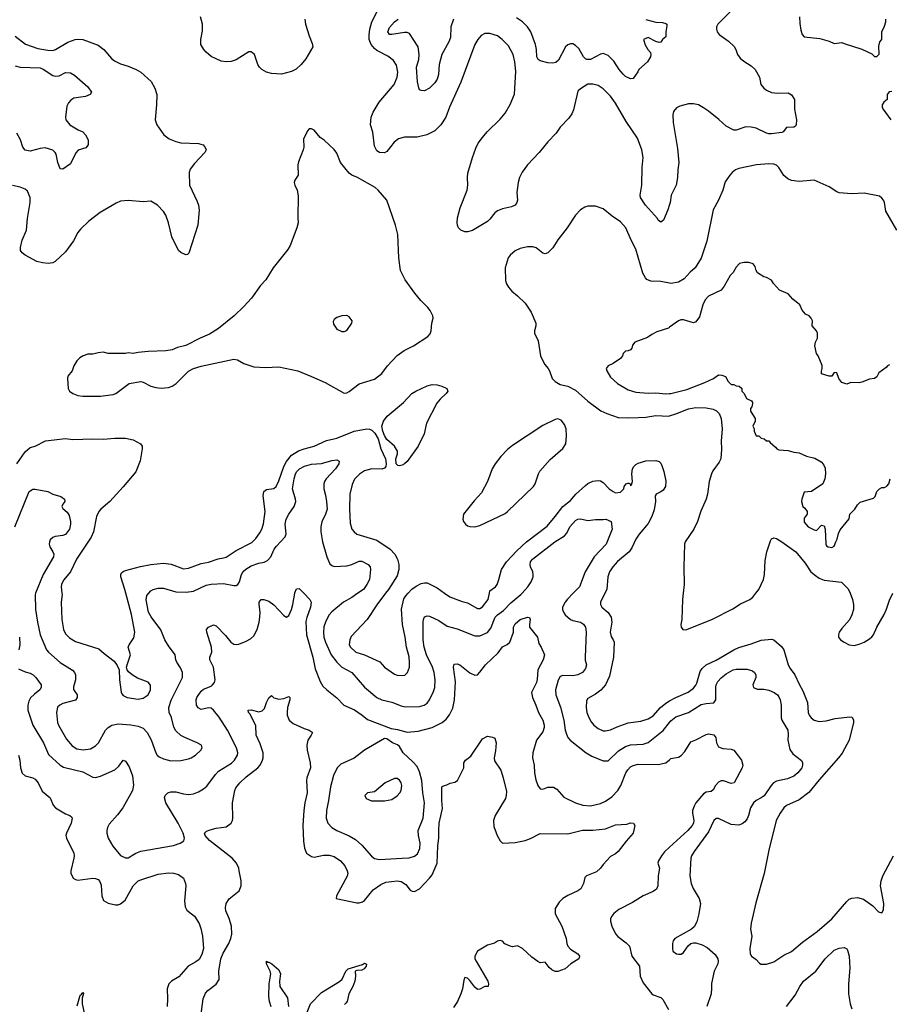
# Model space of a CAD drawing. Header units: inches. Extents: x 1678809 to 1859548, y 384609 to 522868.
# Tile 246 of 256: x 1764827 to 1771749, y 476727 to 484567. Entities that reach past the tile are written whole.
import ezdxf

# ---------------------------------------------------------------- set-up
doc = ezdxf.new("R2010")
doc.units = ezdxf.units.IN
doc.header["$MEASUREMENT"] = 0
for name, color, linetype in [('B7467', 7, 'Continuous'), ('B7468', 7, 'Continuous'), ('B7477', 7, 'Continuous'), ('B7478', 7, 'Continuous')]:
    doc.layers.add(name, color=color, linetype=linetype)

msp = doc.modelspace()

# ---------------------------------------------------------------- linework, layer by layer
at = {"layer": 'B7467', "color": 5}
for points, elevation in [([(1764817.5, 479397.5), (1764870, 479375.2), (1764910, 479364.2), (1764934.9, 479350), (1764954.9, 479330), (1764998, 479270), (1764998.4, 479250), (1764988.2, 479230), (1764943.5, 479196.5), (1764913.8, 479166.2), (1764899.2, 479140.8), (1764890.2, 479110), (1764891.1, 479070), (1764932.2, 478950), (1765016.6, 478810), (1765057.1, 478717.1), (1765150, 478631.4), (1765176.1, 478616.1), (1765330, 478577.7), (1765410, 478535.8), (1765430, 478533.7), (1765470, 478544.6), (1765585.2, 478594.8), (1765616.3, 478623.7), (1765650, 478671), (1765670, 478662), (1765697.5, 478617.5), (1765725.8, 478545.8), (1765731.5, 478471.5), (1765725.3, 478430), (1765647.6, 478290), (1765605.7, 478234.3), (1765538.9, 478161.1), (1765525.4, 478134.6), (1765519.5, 478110), (1765520.3, 478090), (1765532, 478050), (1765566.9, 477986.9), (1765630, 477912.7), (1765670, 477892.2), (1765690, 477893.4), (1765750, 477929.1), (1765790, 477946.4), (1766050, 477992.1), (1766102.7, 478010), (1766132.1, 478027.9), (1766138.9, 478050), (1766128.7, 478090), (1766087.8, 478170), (1765989.8, 478330), (1765979.7, 478370), (1765985.1, 478390), (1766006, 478410), (1766030, 478418.7), (1766070, 478417.4), (1766130, 478401.7), (1766170, 478397.4), (1766210, 478403.1), (1766250, 478417.4), (1766290, 478441.7), (1766316.2, 478463.8), (1766383.9, 478556.1), (1766410, 478584.2), (1766513.7, 478646.3), (1766536.5, 478670), (1766560.3, 478710), (1766563.8, 478730), (1766552.9, 478770), (1766481.7, 478910), (1766413.1, 479013.1), (1766370, 479068), (1766350, 479084), (1766330, 479088.3), (1766270, 479074.7), (1766246.4, 479086.4), (1766234.7, 479110), (1766231.2, 479150), (1766237.4, 479170), (1766270, 479219.3), (1766290, 479236.5), (1766350, 479261.1), (1766361.6, 479270), (1766376.9, 479290), (1766382.2, 479310), (1766369.7, 479410), (1766339.7, 479470), (1766340.5, 479490), (1766356, 479530), (1766354, 479570), (1766315.1, 479690), (1766313.2, 479710), (1766329, 479730), (1766370, 479747.7), (1766390, 479740.7), (1766463.9, 479663.9), (1766507.7, 479610), (1766530, 479593.4), (1766550, 479590.6), (1766570, 479594.9), (1766630, 479617.1), (1766662.8, 479637.2), (1766690, 479662), (1766716.4, 479710), (1766733.3, 479770), (1766739.2, 479810), (1766739.8, 479850), (1766732.8, 479910), (1766733.6, 479930), (1766739.7, 479940.3), (1766750, 479950.4), (1766769.6, 479950.4), (1766810, 479937), (1766850, 479908.5), (1766930, 479821.6), (1766950, 479810.6), (1766970, 479822.8), (1766990, 479870.8), (1767001, 479910), (1767015.7, 480000)], 440), ([(1764953.3, 480000), (1764949.2, 479990), (1764953.4, 479870), (1764968.2, 479770), (1764990.2, 479670), (1765040.3, 479550), (1765056.5, 479530), (1765148.9, 479448.9), (1765247.8, 479387.8), (1765262.8, 479370), (1765271.1, 479350), (1765270.2, 479310), (1765254.4, 479254.4), (1765254.6, 479234.6), (1765284.9, 479190), (1765284.9, 479170), (1765270, 479147.3), (1765170, 479122.6), (1765144.9, 479110), (1765127.9, 479092.1), (1765119.6, 479050), (1765127.6, 478970), (1765134.9, 478950), (1765198.9, 478838.9), (1765245, 478785), (1765281.7, 478761.7), (1765332.1, 478752), (1765390, 478760.7), (1765430, 478784.6), (1765454.2, 478810), (1765510.5, 478909.5), (1765530, 478930.2), (1765560.7, 478950), (1765610, 478959.3), (1765710, 478951.1), (1765770, 478941.2), (1765810, 478924.6), (1765842.3, 478890), (1765872, 478832), (1765910.3, 478730.3), (1765921.6, 478710), (1765936.2, 478696.2), (1765970, 478680.3), (1766030, 478666.3), (1766110, 478668.9), (1766170, 478680.3), (1766191.7, 478688.3), (1766225.1, 478710), (1766267.3, 478750), (1766279.5, 478770), (1766274.5, 478790), (1766239.3, 478810), (1766141.2, 478850), (1766110, 478867.3), (1766070, 478904.5), (1766054, 478934), (1766034.2, 479010), (1766015.8, 479050), (1766013.2, 479090), (1766031.1, 479148.9), (1766122.4, 479330), (1766122.2, 479370), (1766105.8, 479405.8), (1766076.2, 479450), (1766069.4, 479470), (1766065.2, 479510), (1766010, 479582), (1765983.1, 479630), (1765950, 479709.6), (1765873.4, 479813.4), (1765852.5, 479850), (1765833.1, 479946.9), (1765839, 479981), (1765854.3, 480000)], 460), ([(1765163.2, 480000), (1765164.5, 479990), (1765157.7, 479930), (1765161.6, 479790), (1765175.6, 479710), (1765190, 479678), (1765224, 479644), (1765270, 479616.5), (1765457.8, 479557.8), (1765499, 479519), (1765578.3, 479458.3), (1765603.4, 479423.4), (1765618, 479390), (1765622, 479310), (1765633.1, 479213.1), (1765639.6, 479199.6), (1765650, 479186.7), (1765681, 479170), (1765770, 479156.5), (1765810, 479163.6), (1765849.7, 479190), (1765867.8, 479230), (1765868.7, 479268.7), (1765850, 479290.9), (1765764.6, 479324.6), (1765720.9, 479350), (1765693, 479373), (1765680.9, 479390), (1765678, 479410), (1765682, 479430), (1765709.3, 479510), (1765689, 479570), (1765697.2, 479590), (1765735.1, 479644.9), (1765742, 479690), (1765717, 479830), (1765672.3, 480000)], 480), ([(1767088.1, 480000), (1767135.5, 479950), (1767146.4, 479930), (1767142.6, 479890), (1767112.5, 479807.5), (1767105.3, 479774.7), (1767109.5, 479670), (1767160.1, 479490), (1767177.7, 479397.7), (1767218.2, 479298.2), (1767240.4, 479260.4), (1767270.2, 479230.2), (1767350, 479166), (1767406, 479110), (1767490.7, 479070.7), (1767552, 479030), (1767595.1, 478995.1), (1767783.1, 478923.1), (1767835.2, 478915.2), (1767910, 478893.6), (1767998.1, 478901.9), (1768109.8, 478930.2), (1768189.8, 478970.2), (1768222.5, 478997.5), (1768249.1, 479030.9), (1768275.1, 479084.9), (1768288.1, 479150), (1768294.8, 479294.8), (1768278.7, 479410), (1768285.6, 479434.4), (1768310, 479437.6), (1768330, 479428.7), (1768410, 479365.7), (1768450, 479348.7), (1768470, 479350.4), (1768489.8, 479370.2), (1768533.3, 479430), (1768634.2, 479525.8), (1768670, 479572.2), (1768707.5, 479592.5), (1768726.9, 479610), (1768757.4, 479690), (1768757, 479730), (1768770, 479757.1), (1768810, 479791.8), (1768870, 479810.7), (1768886, 479806), (1768890.5, 479790.5), (1768883.8, 479750), (1768886, 479730), (1768948.4, 479650), (1768959.1, 479599.1), (1768978.8, 479570), (1769004, 479510), (1768992.9, 479470), (1768951.8, 479390), (1768946.7, 479313.3), (1768941.1, 479290), (1768900.3, 479210), (1768907.6, 479170), (1768936.1, 479110), (1768956.9, 479050), (1768990, 478988), (1769002, 478950), (1769002, 478930), (1768990, 478895.1), (1768940.5, 478830), (1768911.3, 478730), (1768909.4, 478689.4), (1768922.2, 478630), (1768924, 478570), (1768934.1, 478514.1), (1768950.3, 478470.3), (1768970, 478442), (1768990, 478440.4), (1769030, 478456.5), (1769075.9, 478455.9), (1769101.2, 478441.2), (1769157.3, 478377.3), (1769250, 478330.2), (1769310, 478312.6), (1769370, 478308.4), (1769450, 478325.4), (1769490, 478343.2), (1769540.6, 478379.4), (1769587.6, 478430), (1769611.7, 478470), (1769651.8, 478570), (1769666.8, 478593.2), (1769690, 478616.5), (1769710.7, 478629.3), (1769750, 478639.1), (1769910, 478636), (1769970, 478648.4), (1770000, 478674.3)], 440), ([(1767518.3, 480000), (1767470, 479966.8), (1767404.6, 479930), (1767310, 479852), (1767290.9, 479829.1), (1767262.7, 479777.3), (1767248.7, 479731.3), (1767244.7, 479690), (1767247.7, 479650), (1767260.2, 479610), (1767305.4, 479510), (1767350, 479452.2), (1767390.8, 479410.8), (1767469.3, 479369.3), (1767570, 479251.7), (1767670.2, 479170.2), (1767710, 479151.5), (1767790, 479131.6), (1767863.1, 479103.1), (1767895.3, 479095.3), (1768010, 479097.6), (1768047, 479110), (1768070, 479126), (1768089.8, 479150.2), (1768121.7, 479218.3), (1768130.7, 479250), (1768133.3, 479310), (1768125, 479370), (1768112.8, 479410), (1768065, 479510), (1768046.5, 479570), (1768039.6, 479630), (1768037.8, 479770), (1768039.7, 479790), (1768048.8, 479811.2), (1768070, 479821.3), (1768090, 479818), (1768163.6, 479783.6), (1768230, 479737.3), (1768310, 479716.1), (1768450, 479660.9), (1768490, 479661.5), (1768550, 479687.6), (1768576.9, 479723.1), (1768612.2, 479810), (1768630, 479828.9), (1768677.3, 479862.7), (1768735.4, 479924.6), (1768816.1, 479990), (1768825.2, 480000)], 460), ([(1767739.7, 480000), (1767670, 479907.6), (1767591.8, 479790), (1767465.5, 479654.5), (1767453.4, 479630), (1767450.3, 479590), (1767459.5, 479570), (1767502, 479530), (1767570, 479508.9), (1767693, 479453), (1767730.1, 479410.1), (1767810, 479354.3), (1767830, 479346.5), (1767870, 479344.4), (1767891.3, 479348.7), (1767914, 479370), (1767929.7, 479410), (1767930.8, 479449.2), (1767927.3, 479492.7), (1767906, 479570), (1767895.4, 479650), (1767874.4, 479750), (1767865.8, 479874.2), (1767884.5, 479955.5), (1767900.6, 479979.4), (1767919.8, 480000)], 480), ([(1768209.4, 480000), (1768250, 479970.2), (1768350, 479933.6), (1768390, 479924.2), (1768470, 479879.7), (1768490, 479878.2), (1768510, 479891.1), (1768557, 479950), (1768566.5, 480000)], 480), ([(1769232.7, 480000), (1769186.5, 479953.5), (1769167.8, 479930), (1769147.6, 479890), (1769147.2, 479870), (1769154.9, 479850), (1769169.3, 479829.3), (1769210, 479791.7), (1769230, 479781.8), (1769290, 479770.2), (1769313.8, 479753.8), (1769329.4, 479729.4), (1769337.1, 479690), (1769326.9, 479490), (1769328.2, 479468.2), (1769339.6, 479430), (1769330, 479399.6), (1769307.2, 479370), (1769270.5, 479350), (1769230, 479342.1), (1769150, 479345), (1769130, 479336.4), (1769112.4, 479307.6), (1769092.7, 479230), (1769094.5, 479190), (1769132.7, 479092.7), (1769159.3, 478990), (1769169.2, 478910), (1769178.2, 478878.2), (1769190.2, 478850.2), (1769208.2, 478830), (1769335.8, 478730), (1769382.1, 478702.1), (1769470, 478664.8), (1769510, 478664.3), (1769593.9, 478746.1), (1769650, 478780.6), (1769690, 478793.7), (1769790, 478797.3), (1769830, 478811.8), (1769950, 478906), (1770000, 478970.3)], 460), ([(1769485.6, 480000), (1769448.9, 479930), (1769448.9, 479910), (1769461.7, 479890), (1769510, 479847.2), (1769534, 479810), (1769539.7, 479770), (1769527.1, 479690), (1769535, 479655), (1769551.5, 479630), (1769558, 479610), (1769552.6, 479490), (1769521.2, 479338.8), (1769489.2, 479270.8), (1769452.5, 479227.5), (1769410, 479195.1), (1769350, 479160.7), (1769337.4, 479142.6), (1769335.8, 479090), (1769342.4, 479050), (1769355.8, 479010), (1769375.4, 478975.4), (1769397.4, 478950), (1769430, 478924), (1769470, 478905.2), (1769490, 478904), (1769530, 478913.6), (1769582.8, 478937.2), (1769670, 478966.8), (1769770, 478980.6), (1769830, 478999.8), (1769870, 479024.6), (1769928.7, 479091.3), (1769970, 479125.9), (1770000, 479142.9)], 480), ([(1764823.8, 479650), (1764828.4, 479590), (1764820.2, 479550)], 440), ([(1766267.3, 476630), (1766287.6, 476770), (1766304.9, 476815.1), (1766323.3, 476836.7), (1766391.7, 476888.3), (1766415.5, 476924.5), (1766411.7, 476991.7), (1766428.3, 477090), (1766447, 477133), (1766492.4, 477210), (1766507.2, 477250), (1766514.1, 477285.9), (1766511.8, 477350), (1766494.6, 477410), (1766468.7, 477470), (1766465.6, 477494.4), (1766469.8, 477530), (1766492.7, 477567.3), (1766573.6, 477630), (1766588.4, 477670), (1766589.8, 477710), (1766574.9, 477790), (1766570, 477811.8), (1766551.9, 477851.9), (1766517.2, 477890), (1766336.8, 478030), (1766302.2, 478070), (1766298.7, 478090), (1766313.7, 478106.3), (1766343.5, 478116.5), (1766390, 478128.9), (1766470, 478139.5), (1766511.1, 478168.9), (1766520.7, 478190), (1766522.9, 478210), (1766520.5, 478330), (1766539.2, 478430), (1766547.4, 478450), (1766578.7, 478490), (1766630, 478538), (1766721.7, 478610), (1766739.7, 478630), (1766758.9, 478670), (1766764, 478690), (1766763.9, 478730), (1766741.1, 478801.1), (1766709.6, 478870), (1766705.8, 478945.8), (1766658.5, 479038.5), (1766648, 479050), (1766646, 479070), (1766669.6, 479070.4), (1766730, 479054.7), (1766757.3, 479062.7), (1766776.5, 479083.5), (1766791.3, 479130), (1766810, 479166.8), (1766830, 479186), (1766850, 479166.8), (1766890, 479156.4), (1766930, 479161.3), (1766970, 479177.3), (1766977.3, 479170), (1766976.4, 479150), (1766959.1, 479090), (1766954.7, 479050), (1766954.9, 479030), (1766971.5, 478990), (1767003.1, 478963.1), (1767090, 478922.7), (1767131.3, 478910), (1767154.2, 478894.2), (1767156.3, 478890), (1767147.7, 478870), (1767120.4, 478830), (1767113.4, 478790), (1767115.3, 478750), (1767139.3, 478650), (1767142, 478610), (1767113.2, 478530), (1767110.2, 478510), (1767115.5, 478410), (1767095.4, 478330), (1767087.5, 478270), (1767081.2, 478150), (1767086.2, 478026.2), (1767092.9, 477970), (1767110.4, 477930), (1767150, 477903.1), (1767170, 477898), (1767245.3, 477914.7), (1767290, 477913.4), (1767330, 477903.1), (1767381.3, 477870), (1767414.6, 477830), (1767434, 477790), (1767438.4, 477770), (1767433.6, 477746.4), (1767348, 477590), (1767346.8, 477570), (1767510, 477533.7), (1767530, 477533.7), (1767556.3, 477543.7), (1767570, 477553.7), (1767641.5, 477638.5), (1767700, 477680), (1767741.2, 477698.8), (1767830, 477710.9), (1767864.1, 477704.1), (1767899.8, 477679.8), (1767935.4, 477635.4), (1767950, 477626.7), (1767970, 477625.7), (1768010, 477646.5), (1768090, 477730.2), (1768110, 477758.9), (1768148.5, 477850), (1768154.1, 477990), (1768163.4, 478050), (1768161.8, 478110), (1768166.5, 478170), (1768192.8, 478287.2), (1768186.3, 478350), (1768186.6, 478453.4), (1768190, 478461), (1768208, 478470), (1768226.6, 478473.4), (1768252.3, 478487.7), (1768290, 478494.8), (1768311.8, 478508.2), (1768360.9, 478610), (1768362.7, 478650), (1768376, 478670), (1768417.7, 478702.3), (1768510, 478842), (1768550, 478860.7), (1768590, 478854.8), (1768610, 478844.7), (1768620.5, 478810), (1768614.9, 478745.1), (1768604.6, 478690), (1768605.7, 478665.7), (1768655.8, 478590), (1768676.4, 478530), (1768701.2, 478421.2), (1768700.2, 478390), (1768694, 478366), (1768611.6, 478230), (1768598.3, 478190), (1768601.5, 478141.5), (1768627, 478070), (1768650, 478027.3), (1768670, 478010.5), (1768770, 478016.1), (1768849.2, 478030), (1768892.9, 478047.1), (1768970, 478088), (1769190, 478085.5), (1769307.2, 478112.8), (1769390, 478112.2), (1769490, 478123.1), (1769570, 478154.9), (1769658.6, 478161.4), (1769690, 478170.8), (1769712, 478170), (1769722, 478150), (1769710.5, 478090.5), (1769653.9, 478026.1), (1769590, 477942.9), (1769570, 477925.1), (1769530, 477902.7), (1769470, 477839), (1769450.8, 477810), (1769417.4, 477782.6), (1769338.8, 477750), (1769324.4, 477735.6), (1769314.9, 477690), (1769292.5, 477647.5), (1769270.6, 477630), (1769190, 477594.3), (1769151.2, 477568.8), (1769120, 477540), (1769089.2, 477490.8), (1769087.9, 477447.9), (1769143.1, 477350), (1769177.6, 477250), (1769183.1, 477210), (1769190.4, 477190), (1769210, 477166.7), (1769270.4, 477130), (1769282.4, 477110), (1769277.6, 477090), (1769213.4, 477050), (1769167.7, 477010), (1769110, 476986.9), (1769090, 476988), (1769062, 477002), (1769040.4, 477020.4), (1769010, 477061.2), (1768970, 477058.4), (1768950, 477067.6), (1768902.6, 477102.6), (1768830, 477171.8), (1768790, 477193.2), (1768750, 477184), (1768731.1, 477188.9), (1768689.6, 477209.6), (1768670, 477229), (1768650, 477234.5), (1768630, 477229.3), (1768606.2, 477213.8), (1768550, 477198.5), (1768470, 477149.8), (1768449.1, 477110), (1768450.8, 477090), (1768459.2, 477070), (1768553.8, 476910), (1768559.5, 476890), (1768554.8, 476870), (1768530, 476869.6), (1768490, 476847), (1768470, 476845.6), (1768450, 476862.9), (1768410, 476915.6), (1768390, 476934), (1768370, 476941.2), (1768360.9, 476919.1), (1768351.2, 476850), (1768338.8, 476810), (1768311.1, 476750), (1768279.7, 476700.3)], 420), ([(1764816.5, 478710), (1764829, 478670), (1764833.6, 478610), (1764846.5, 478566.5), (1764870, 478545.3), (1764930, 478530.3), (1764950, 478519.5), (1764973.1, 478490), (1765005.1, 478425.1), (1765068, 478370), (1765093.6, 478313.6), (1765111.2, 478291.2), (1765190, 478243.1), (1765226.8, 478230), (1765238.7, 478218.7), (1765243, 478210), (1765236.5, 478170), (1765198.7, 478090), (1765194.4, 478070), (1765198.7, 478050), (1765258, 477930), (1765261.3, 477910), (1765258.5, 477890), (1765234.3, 477790), (1765234.6, 477770), (1765253.4, 477730), (1765270, 477719.5), (1765290, 477716.5), (1765410, 477730.3), (1765430, 477728.7), (1765450, 477720.4), (1765463.4, 477703.4), (1765474.8, 477674.8), (1765480.8, 477590), (1765493.5, 477553.5), (1765530, 477531.5), (1765590, 477518.5), (1765610, 477519), (1765630, 477526.3), (1765665.2, 477554.8), (1765729.9, 477670.1), (1765769.7, 477710), (1765790, 477719.1), (1765930, 477764.2), (1766010, 477773.6), (1766050, 477771.4), (1766090, 477760.3), (1766130.2, 477730.2), (1766147.2, 477690), (1766148.9, 477670), (1766139.6, 477550), (1766143.1, 477503.1), (1766157.7, 477477.7), (1766217, 477430), (1766255.3, 477370), (1766269.1, 477330), (1766280.7, 477270), (1766289.2, 477170), (1766277.4, 477122.6), (1766255.4, 477084.6), (1766230, 477064.2), (1766168.6, 477031.4), (1766094.2, 476945.8), (1766036.3, 476910), (1766014.9, 476890), (1765999.5, 476850), (1766002.8, 476770), (1765999.3, 476710)], 420), ([(1770000, 477977.1), (1769959.8, 477940.2), (1769934.5, 477910), (1769911.6, 477870), (1769907.2, 477850), (1769920.3, 477810), (1769907.8, 477750), (1769905.3, 477670), (1769895.1, 477644.9), (1769870, 477625.1), (1769790, 477589.7), (1769703.4, 477536.6), (1769597, 477483), (1769556.4, 477450), (1769539.3, 477430), (1769530.4, 477410), (1769530.4, 477389.6), (1769539.5, 477350), (1769568.2, 477288.2), (1769587, 477267), (1769655.3, 477215.3), (1769679.5, 477190), (1769698.7, 477110), (1769759.6, 477030), (1769765, 476950), (1769790, 476898.4), (1769857.3, 476810), (1769870, 476801.6), (1769930, 476781.6), (1769946.1, 476766.1), (1769990, 476686.8)], 440), ([(1766828, 476708), (1766814.1, 476750), (1766810.5, 476790), (1766812.5, 476890), (1766825.8, 476970), (1766820.8, 476990), (1766790, 477049.5), (1766790, 477070.7), (1766801.7, 477061.7), (1766810, 477062.6), (1766834, 477050), (1766890, 477002.4), (1766901.6, 476970), (1766893.8, 476910), (1766896.5, 476870), (1766957.2, 476777.2), (1766965.3, 476710)], 380), ([(1767110, 476650.4), (1767141.1, 476730), (1767230, 476820.9), (1767372.2, 476907.8), (1767393.4, 476926.6), (1767423.6, 476990), (1767441.8, 477010), (1767555.6, 477044.4), (1767570, 477054.4), (1767586, 477046), (1767583.8, 477030), (1767567.7, 477010), (1767550, 476999.7), (1767510, 476997), (1767496, 476990), (1767498.4, 476950), (1767493.4, 476910), (1767479, 476870), (1767445.5, 476810), (1767432.6, 476750), (1767423.6, 476736.4), (1767413.4, 476726.6)], 380), ([(1765285.1, 476714.9), (1765304.7, 476790), (1765310, 476802.8), (1765317.2, 476802.8), (1765330, 476822), (1765333.4, 476813.4), (1765325.2, 476774.8), (1765323.8, 476730), (1765339.9, 476659.9)], 380)]:
    msp.add_lwpolyline(points, dxfattribs=dict(at, elevation=elevation))
for points, elevation in [([(1767730, 478843.7), (1767570, 478751.1), (1767490, 478686.2), (1767382, 478638), (1767353.1, 478610), (1767324.9, 478550), (1767301, 478459), (1767286, 478350), (1767268.4, 478270), (1767267.1, 478210), (1767279.2, 478170), (1767310, 478134.9), (1767350.3, 478110), (1767450, 478068.5), (1767499.7, 478039.7), (1767550, 477993.2), (1767627, 477907), (1767650, 477889.1), (1767690, 477879.3), (1767870, 477889.3), (1767925.8, 477894.2), (1767970, 477905.5), (1767994.1, 477925.9), (1768012.6, 477967.4), (1768014.8, 478010), (1768000.2, 478070), (1767999.4, 478110), (1768038, 478210), (1768048.5, 478330), (1768035.8, 478410), (1768028, 478510), (1768010, 478576.9), (1767990, 478619.3), (1767957.3, 478657.3), (1767878.2, 478730), (1767850, 478779.3), (1767833.4, 478793.4), (1767793.2, 478810), (1767750, 478839.5)], 440), ([(1767830, 478525.6), (1767810, 478525.6), (1767736, 478490), (1767650, 478419), (1767594, 478410), (1767574, 478390), (1767585.4, 478365.4), (1767626.4, 478346.4), (1767730, 478347.7), (1767790, 478358.4), (1767832.2, 478387.7), (1767853.6, 478410), (1767864.2, 478430), (1767868, 478470), (1767863, 478490), (1767850.9, 478510.9)], 460)]:
    msp.add_lwpolyline(points, close=True, dxfattribs=dict(at, elevation=elevation))
at = {"layer": 'B7468', "color": 5}
for points, elevation in [([(1770000, 483095.8), (1769986.6, 483053.4), (1769950.3, 482970), (1769930, 482955.1), (1769910, 482969.6), (1769903, 482983), (1769806.8, 483090), (1769768.7, 483150), (1769765, 483170), (1769778.4, 483250), (1769782.2, 483390), (1769790.8, 483470), (1769778.2, 483530), (1769744.7, 483624.7), (1769655, 483755), (1769570, 483903), (1769530, 483958.3), (1769470, 484015.4), (1769430, 484042.6), (1769390, 484054.3), (1769350, 484054), (1769290, 484017), (1769270, 483997.2), (1769233.8, 483850), (1769221.7, 483818.3), (1769197.9, 483782.1), (1769130, 483710.9), (1769096.1, 483663.9), (1769030, 483594.6), (1768962.2, 483510), (1768869, 483410), (1768826.6, 483353.4), (1768804.7, 483310), (1768793.7, 483270), (1768784.7, 483190), (1768788.8, 483130), (1768784.4, 483110), (1768770.4, 483090), (1768742.6, 483077.4), (1768670, 483060.3), (1768630, 483044.8), (1768607.6, 483030), (1768570, 482978), (1768550, 482959.7), (1768430, 482888.6), (1768390, 482877.6), (1768370, 482878), (1768337, 482890), (1768319.7, 482910), (1768310.9, 482930.9), (1768307.8, 482950), (1768310.7, 482990), (1768333.7, 483070), (1768387.4, 483210), (1768394.1, 483250), (1768390.6, 483310), (1768394.3, 483345.7), (1768429.8, 483470), (1768456.4, 483543.6), (1768476.9, 483583.1), (1768510.9, 483630), (1768547.4, 483672.6), (1768650, 483774.6), (1768690, 483823.1), (1768729.8, 483890.2), (1768766.1, 483973.9), (1768775.2, 484155.2), (1768768.3, 484230), (1768754.7, 484290), (1768717.5, 484357.5), (1768666.6, 484410), (1768630, 484439.5), (1768570, 484456.2), (1768530, 484455.6), (1768499.9, 484440.1), (1768472.3, 484407.7), (1768450, 484369.4), (1768337.8, 484070), (1768247.8, 483870), (1768218.5, 483790), (1768179.1, 483730), (1768130, 483681.1), (1768068.2, 483650), (1767990, 483630.5), (1767890, 483631.6), (1767843, 483617), (1767808.2, 483591.8), (1767750, 483518.3), (1767730, 483506.4), (1767690, 483508.7), (1767670, 483522), (1767650, 483559), (1767637.9, 483670), (1767618.1, 483730), (1767625.2, 483790), (1767640.6, 483830), (1767687.3, 483910), (1767807.4, 484050), (1767830.8, 484110), (1767836.1, 484150), (1767824.8, 484204.8), (1767802, 484242), (1767756, 484276), (1767670, 484321), (1767650, 484338.2), (1767625.4, 484370), (1767607.9, 484410), (1767607.3, 484447.3), (1767614, 484490), (1767630.4, 484549.6), (1767690, 484668.5)], 480), ([(1767095.8, 484570), (1767102.4, 484530), (1767130, 484438), (1767156, 484376), (1767158.7, 484350), (1767105.3, 484254.7), (1767066.5, 484210), (1767026.5, 484173.5), (1766990, 484152.9), (1766910, 484133.1), (1766830, 484137.3), (1766790.4, 484149.6), (1766754.7, 484170), (1766734.7, 484190), (1766723.1, 484210), (1766695.4, 484290), (1766670, 484309.6), (1766650, 484309.5), (1766550, 484246), (1766510, 484233.6), (1766470, 484231.6), (1766430, 484237.6), (1766350, 484274.7), (1766310, 484308), (1766291.1, 484330), (1766268.8, 484370), (1766267.8, 484407.8), (1766281.6, 484478.4), (1766283, 484530), (1766264.9, 484590)], 480), ([(1769810, 484569.2), (1769890, 484547.7), (1769943.9, 484543.9), (1769970, 484537.3), (1769977.3, 484530), (1769977.5, 484517.5), (1769970.4, 484470), (1769970.5, 484429.5), (1769944.7, 484410), (1769930, 484388), (1769916, 484384), (1769890, 484392.7), (1769830, 484424), (1769792, 484410), (1769805.8, 484365.8), (1769826, 484330), (1769846.8, 484306.8), (1769850.8, 484290), (1769846.8, 484270), (1769822.8, 484230), (1769754.8, 484170), (1769747.5, 484152.5), (1769710, 484098), (1769690, 484095.3), (1769650, 484113.2), (1769630, 484132), (1769597.7, 484170), (1769556.2, 484236.2), (1769510, 484281.1), (1769470, 484296.3), (1769450, 484293), (1769370, 484250.9), (1769341.2, 484250), (1769330, 484254.7), (1769314.7, 484270), (1769276.3, 484336.3), (1769250, 484362), (1769230, 484373.6), (1769210, 484373.6), (1769190, 484367.3), (1769170.5, 484350), (1769114.9, 484245.1), (1769094.6, 484225.4), (1769070, 484220.5), (1769030, 484222.4), (1768970, 484238.4), (1768954.6, 484250), (1768943.7, 484270), (1768941.6, 484330), (1768933.3, 484370), (1768894.5, 484470), (1768869.9, 484509.9), (1768830, 484550.7), (1768780.8, 484580.7)], 460), ([(1768278.8, 484570), (1768259.3, 484510), (1768256, 484424), (1768242.8, 484390), (1768187.1, 484290), (1768166.5, 484210), (1768159.7, 484130), (1768150, 484093.2), (1768130, 484062.7), (1768090, 484021.2), (1768050, 483999), (1768022, 484002), (1768010, 484008.7), (1768003.2, 484023.2), (1767992.1, 484072.1), (1767985.6, 484190), (1768003.1, 484250), (1768007.3, 484290), (1767997.2, 484350), (1767930, 484455.8), (1767910, 484463.9), (1767890, 484464.8), (1767790, 484448.7), (1767770, 484449.8), (1767758, 484470), (1767770, 484505.5), (1767811.1, 484550), (1767839.7, 484570)], 460), ([(1764790, 484436.5), (1764872.8, 484372.8), (1764970, 484336.3), (1765050, 484323.5), (1765090, 484322.6), (1765111.2, 484328.8), (1765210, 484388.6), (1765269.4, 484410), (1765290, 484412.9), (1765330.1, 484410.1), (1765450, 484365.2), (1765497.3, 484330), (1765558, 484258), (1765580.4, 484240.4), (1765630, 484214.4), (1765690, 484196.5), (1765753.4, 484170), (1765790, 484148.2), (1765874.1, 484074.1), (1765901.3, 484021.3), (1765917.3, 483970), (1765916.9, 483890), (1765905.3, 483770), (1765918.9, 483730), (1765972.7, 483650), (1766017.1, 483617.1), (1766070, 483596.2), (1766110, 483586.4), (1766250, 483582), (1766286, 483570), (1766304, 483550), (1766310.6, 483530), (1766300.7, 483510), (1766217, 483423), (1766184.5, 483375.5), (1766175.6, 483350), (1766179.5, 483250), (1766240.3, 483120.3), (1766250.4, 483090), (1766256.4, 483050), (1766245.5, 482930), (1766173, 482707), (1766162.8, 482697.2), (1766150, 482693.2), (1766110, 482712), (1766092, 482730), (1766038.3, 482838.3), (1766012, 482950), (1765989, 483009), (1765970, 483038.9), (1765923, 483090), (1765870, 483121.6), (1765810, 483116.2), (1765690, 483128), (1765630, 483120.5), (1765594.1, 483105.9), (1765468.3, 483031.7), (1765377.6, 482962.4), (1765310, 482898.7), (1765290, 482873.3), (1765255.3, 482804.7), (1765190, 482718.9), (1765110, 482642.7), (1765089.3, 482630.7), (1765053.3, 482626.7), (1765009.3, 482630), (1764962.6, 482642.6), (1764870, 482691.5), (1764845.8, 482710), (1764831.8, 482730), (1764832.2, 482752.3), (1764845.5, 482810), (1764881.5, 482890), (1764890, 482984.7), (1764911.1, 483110), (1764911.1, 483151.1), (1764890, 483201.2), (1764870, 483218.4), (1764830, 483234), (1764770, 483246)], 480), ([(1764790, 484199.4), (1764830, 484187.4), (1764990, 484184.7), (1765014.1, 484174.1), (1765090, 484122), (1765110, 484115.8), (1765140.3, 484119.7), (1765190, 484146.4), (1765230, 484144.9), (1765264.1, 484124.1), (1765370, 484033), (1765397.3, 483990), (1765387.9, 483972.1), (1765350, 483956.2), (1765258.8, 483941.2), (1765234.2, 483925.8), (1765216.1, 483903.9), (1765202.8, 483877.2), (1765190.6, 483790), (1765194, 483770), (1765226.8, 483730), (1765291, 483690), (1765330, 483672.7), (1765350, 483650.6), (1765370.4, 483610), (1765370.6, 483569.4), (1765353.2, 483546.8), (1765293, 483527), (1765272.4, 483507.6), (1765230, 483419), (1765170, 483375.3), (1765150, 483379), (1765130, 483429.2), (1765115.8, 483495.8), (1765109.5, 483510), (1765090, 483527.3), (1765030, 483545.6), (1764990, 483540.5), (1764910, 483519.3), (1764870, 483529), (1764851.7, 483551.7), (1764833.3, 483610), (1764803.2, 483663.2)], 460), ([(1770000, 482468), (1769930, 482481.8), (1769850, 482483.7), (1769819.3, 482499.3), (1769808.5, 482510), (1769787.9, 482547.9), (1769730, 482740.7), (1769693.1, 482810), (1769650.5, 482910.5), (1769610, 482958.5), (1769541.8, 483001.8), (1769470, 483062), (1769410, 483080.9), (1769350, 483082.7), (1769325.8, 483074.2), (1769290, 483053.2), (1769250, 483009.2), (1769184.6, 482910), (1769110, 482812.8), (1769070, 482749.6), (1769030, 482709.4), (1769010, 482703.7), (1768990, 482706.6), (1768938.4, 482750), (1768910, 482758.8), (1768870, 482758.2), (1768810, 482744.2), (1768770, 482726.4), (1768730, 482692.4), (1768715.5, 482670), (1768691.2, 482590), (1768694.6, 482490), (1768702.8, 482462.8), (1768717.4, 482437.4), (1768745, 482404.9), (1768790, 482368.5), (1768850, 482310.4), (1768899, 482239), (1768934, 482150), (1768935.8, 482130), (1768924.9, 482090), (1768924.9, 482070), (1768954.4, 482010), (1768973, 481890), (1769002.9, 481822.9), (1769033.4, 481790), (1769044.9, 481770), (1769064, 481710), (1769090, 481684.9), (1769130, 481662), (1769190, 481648.2), (1769250, 481616.4), (1769348, 481530), (1769452.4, 481452.4), (1769500.7, 481430), (1769590, 481399.1), (1769670, 481395.5), (1769750, 481398.2), (1769810, 481402.6), (1769890, 481415.9), (1769990, 481408.7), (1770000, 481411.8)], 520), ([(1770000, 482118.8), (1769990, 482111.6), (1769898.6, 482081.5), (1769858.9, 482061.1), (1769824.7, 482035.3), (1769722, 481998), (1769703.6, 481976.4), (1769698, 481950), (1769690, 481938), (1769670, 481929), (1769650, 481928), (1769631, 481909), (1769624.7, 481890), (1769610, 481869), (1769551.3, 481830), (1769510.5, 481809.5), (1769496, 481790), (1769499.1, 481770), (1769530, 481719.3), (1769586, 481670), (1769670, 481619.5), (1769730, 481599.7), (1769830, 481592.1), (1769890, 481594.7), (1769970, 481586.5), (1770000, 481589.3)], 540), ([(1765672.3, 480000), (1765664.5, 480030), (1765631.1, 480130), (1765631.2, 480150), (1765638, 480162), (1765650, 480173.4), (1765670, 480182.3), (1765787.4, 480212.6), (1765870, 480229.2), (1765970, 480239.7), (1766031.8, 480231.8), (1766130, 480195.2), (1766170, 480198.5), (1766270, 480235.5), (1766330, 480246.4), (1766405.8, 480274.2), (1766450, 480280.6), (1766470, 480288.2), (1766550, 480339.7), (1766675, 480405), (1766705.4, 480434.6), (1766738.2, 480481.8), (1766753.7, 480510), (1766768.2, 480551.8), (1766779.5, 480650), (1766765.7, 480774.3), (1766769.8, 480810.2), (1766790, 480825.3), (1766850, 480834.3), (1766869, 480851), (1766890, 480894.4), (1766929.9, 481010), (1766949.9, 481050), (1766990, 481098.5), (1767045.8, 481134.2), (1767090, 481150.7), (1767169.9, 481170.1), (1767270, 481216), (1767350, 481233.7), (1767490, 481289.2), (1767590, 481309.2), (1767610, 481307.5), (1767630, 481299.3), (1767653.6, 481273.6), (1767681.4, 481230), (1767701, 481150), (1767738.4, 481070), (1767743.8, 481030), (1767740.2, 481010), (1767730, 480994.5), (1767711.5, 480988.5), (1767630, 480989.8), (1767570, 480974), (1767530.8, 480949.2), (1767492.2, 480907.8), (1767473.2, 480866.8), (1767455.2, 480790), (1767451.2, 480670), (1767456.9, 480556.9), (1767470.4, 480510), (1767487.9, 480487.9), (1767510.2, 480470.2), (1767670, 480423.5), (1767774.6, 480350), (1767811.5, 480310), (1767834.9, 480270), (1767845.5, 480230), (1767844.9, 480190), (1767830, 480139.3), (1767762.3, 480030), (1767739.7, 480000)], 480), ([(1764803.5, 481030), (1764870, 481124.7), (1764910, 481159.7), (1764950, 481171.8), (1765032.4, 481212.4), (1765190, 481231.1), (1765250, 481225.2), (1765410, 481230.2), (1765490, 481225.6), (1765584.7, 481235.3), (1765670, 481233.6), (1765730, 481221.6), (1765788.5, 481190), (1765800.2, 481170), (1765801.3, 481150), (1765786.5, 481053.5), (1765750, 480966), (1765650, 480846.3), (1765542.8, 480730), (1765471.6, 480670), (1765456.5, 480650), (1765438.2, 480610), (1765413.5, 480490), (1765394.8, 480445.2), (1765279.7, 480270), (1765230.2, 480170), (1765174.7, 480105.3), (1765159.3, 480070), (1765156.5, 480050), (1765163.2, 480000)], 480), ([(1765854.3, 480000), (1765870, 480019.5), (1765889.8, 480030.2), (1765930, 480040.7), (1765970, 480040.6), (1766070, 480011), (1766152.3, 480007.7), (1766210, 480015.2), (1766310, 480063), (1766350, 480071.8), (1766450, 480078.8), (1766530, 480060.3), (1766550, 480062), (1766562, 480070), (1766576.8, 480090), (1766592.5, 480150), (1766606.1, 480173.9), (1766627.3, 480192.7), (1766670, 480217.7), (1766730, 480238.5), (1766773.8, 480246.2), (1766799.7, 480260.3), (1766824.4, 480290), (1766852.6, 480350), (1766870, 480375.8), (1766939.7, 480450), (1766947.5, 480472.5), (1766940.6, 480550), (1766948.2, 480590), (1766968.1, 480630), (1767010.7, 480690), (1767023.7, 480730), (1767022.4, 480750), (1766998.5, 480830), (1767010.8, 480910.8), (1767021.1, 480950), (1767032.5, 480970), (1767054, 480990), (1767092.7, 481012.7), (1767150, 481027.2), (1767230, 481033), (1767310, 481057.6), (1767350, 481061.6), (1767370.6, 481050.6), (1767367.7, 481030), (1767340.4, 480990), (1767267.2, 480910), (1767253.1, 480890), (1767246.3, 480870), (1767248, 480830), (1767262, 480782), (1767270, 480731.3), (1767273.4, 480670), (1767261.1, 480630), (1767231.6, 480568.4), (1767223.5, 480530), (1767223, 480490), (1767235.9, 480410), (1767271.3, 480290), (1767294.2, 480234.2), (1767310, 480219.5), (1767330, 480211.7), (1767430, 480217.4), (1767470, 480228.6), (1767530, 480256.2), (1767550, 480255.8), (1767599.5, 480230), (1767616, 480210), (1767620.2, 480190), (1767610.2, 480110), (1767590, 480069.6), (1767562, 480030), (1767518.3, 480000)], 460), ([(1768566.5, 480000), (1768570, 480018.4), (1768613, 480050), (1768627.1, 480070), (1768641.5, 480110), (1768661, 480190), (1768701.5, 480250), (1768782.6, 480337.4), (1768859.8, 480410), (1769025.9, 480534.1), (1769090, 480610.2), (1769150, 480691.1), (1769210, 480738.6), (1769253.1, 480790), (1769330, 480858.9), (1769350, 480874), (1769390, 480892.9), (1769430, 480898.7), (1769450, 480894), (1769470, 480882.4), (1769519.5, 480830), (1769550, 480808.9), (1769570, 480800.3), (1769610, 480806), (1769635.3, 480830), (1769639.3, 480850), (1769655.3, 480870), (1769670, 480877.3), (1769675.9, 480875.9), (1769684.7, 480870), (1769690, 480854), (1769696.4, 480863.6), (1769705.2, 480890), (1769699.7, 480950), (1769704.8, 480990), (1769715.4, 481010), (1769730, 481024.6), (1769750, 481035.8), (1769810, 481054), (1769890, 481057.4), (1769917.3, 481050), (1769930, 481034.8), (1769940.4, 481010), (1769954, 480970), (1769971.2, 480891.2), (1769967.2, 480850), (1769950, 480821.7), (1769930, 480806.4), (1769893.4, 480790), (1769884.6, 480775.4), (1769886.7, 480730), (1769876.3, 480663.7), (1769857.8, 480610), (1769830, 480555.4), (1769757.5, 480470), (1769730.7, 480429.3), (1769698.9, 480361.1), (1769678, 480330), (1769586.4, 480253.6), (1769549.1, 480210), (1769522.8, 480170), (1769509.1, 480130), (1769501.3, 480030), (1769485.6, 480000)], 480), ([(1764789.2, 480530), (1764901.8, 480810), (1764930, 480827.8), (1764950, 480828.3), (1765049.7, 480809.7), (1765090, 480789.5), (1765153.1, 480770), (1765182.6, 480750), (1765186, 480730), (1765170.6, 480710), (1765162.4, 480690), (1765170, 480674.8), (1765204.2, 480644.2), (1765220.2, 480620.2), (1765231.2, 480570), (1765232, 480550), (1765222, 480510), (1765192.1, 480467.9), (1765170, 480458.9), (1765107.8, 480452.2), (1765090, 480444.5), (1765070, 480425.6), (1765062.6, 480410), (1765060.2, 480390), (1765065.6, 480370), (1765091.3, 480330), (1765097.2, 480310), (1765095.6, 480290), (1765014.3, 480150), (1764953.3, 480000)], 460), ([(1768825.2, 480000), (1768870.9, 480050), (1768899.1, 480090), (1768912.6, 480130), (1768914.3, 480150), (1768911.5, 480170), (1768892.4, 480210), (1768888.7, 480230), (1768892.1, 480250), (1768907.6, 480270), (1769087.4, 480410), (1769162.5, 480457.5), (1769180.9, 480479.1), (1769205.4, 480530), (1769250, 480580.3), (1769270, 480590.2), (1769290, 480592), (1769350, 480579.3), (1769410, 480587.3), (1769470, 480586), (1769492, 480590), (1769534, 480570), (1769544, 480510), (1769495.8, 480390), (1769398.6, 480290), (1769327.8, 480170), (1769282.4, 480050), (1769232.7, 480000)], 460), ([(1767015.7, 480000), (1767016.3, 480003.7), (1767030, 480036), (1767050, 480037.3), (1767070, 480019.1), (1767088.1, 480000)], 440), ([(1767919.8, 480000), (1767948.8, 480031.2), (1767983.3, 480056.7), (1768023.6, 480076.4), (1768050, 480082.7), (1768070, 480081.5), (1768150, 480043.6), (1768209.4, 480000)], 480)]:
    msp.add_lwpolyline(points, dxfattribs=dict(at, elevation=elevation))
for points, elevation in [([(1767150, 483698), (1767130, 483698), (1767116.9, 483683.1), (1767085.2, 483614.8), (1767087.1, 483552.9), (1767082.8, 483530), (1767045.2, 483434.8), (1767040.7, 483410), (1767044, 483330), (1767016, 483290), (1767011, 483270), (1767016, 483250), (1767036, 483210), (1767043.5, 483163.5), (1767040.7, 482990), (1767044, 482950), (1767033.4, 482910), (1766980.5, 482770), (1766962, 482738), (1766844, 482590), (1766784.7, 482495.3), (1766742.8, 482450), (1766670.6, 482350), (1766610, 482283.7), (1766532.7, 482210), (1766410, 482106.6), (1766338.2, 482061.8), (1766262.8, 482030), (1766150, 481972), (1766082.5, 481957.5), (1766041.4, 481938.6), (1765990, 481929.2), (1765850, 481924), (1765770, 481917.2), (1765730, 481909.2), (1765690, 481914), (1765670, 481909), (1765530, 481909), (1765490, 481919), (1765450, 481915.3), (1765410, 481904), (1765370, 481904), (1765332, 481890), (1765306.4, 481873.6), (1765282, 481850), (1765258, 481810), (1765244.7, 481770), (1765211.1, 481728.9), (1765206, 481710), (1765211.3, 481631.3), (1765222, 481610), (1765250.6, 481590.6), (1765290, 481573.4), (1765330, 481568.9), (1765470, 481570.2), (1765570, 481582.4), (1765591.8, 481590), (1765699, 481670), (1765790, 481686), (1765810, 481681.6), (1765870.8, 481650), (1765910, 481639), (1765952.5, 481632.5), (1766010, 481637.2), (1766041.6, 481650), (1766072.8, 481670), (1766170, 481767.2), (1766209.8, 481790.2), (1766270.8, 481809.2), (1766530, 481863.2), (1766559.2, 481859.2), (1766610, 481828.9), (1766690, 481804), (1766782.6, 481797.4), (1766890, 481803.2), (1767040.7, 481770), (1767150, 481726.9), (1767257.3, 481677.3), (1767410, 481594.3), (1767430, 481596.1), (1767450, 481607.3), (1767530, 481667), (1767650, 481705.5), (1767709.4, 481750.6), (1767754.2, 481810), (1767830, 481892.8), (1767886.6, 481933.4), (1767961.6, 481970), (1768075.6, 482044.4), (1768094, 482066), (1768102.9, 482090), (1768107.6, 482150), (1768118.9, 482190), (1768116.4, 482210), (1768093.7, 482250), (1768075, 482275), (1768020.5, 482330), (1767973, 482390), (1767896.3, 482496.3), (1767857.6, 482570), (1767843.5, 482670), (1767835.3, 482855.3), (1767818, 482930), (1767750, 483128.7), (1767679.5, 483210), (1767656.2, 483230), (1767515.1, 483310), (1767470, 483329.7), (1767450, 483345.1), (1767381.3, 483430), (1767350, 483505.2), (1767330, 483533.2), (1767250, 483608.7), (1767218, 483630), (1767170, 483688)], 520), ([(1767430, 482212.3), (1767390, 482209.2), (1767350, 482196), (1767330, 482179), (1767322.8, 482162.8), (1767323.5, 482143.5), (1767350, 482102), (1767390, 482084.7), (1767410, 482082.8), (1767430, 482092), (1767469.2, 482150), (1767473.2, 482170), (1767450, 482201.2)], 540), ([(1767850, 481013.1), (1767835.8, 481015.8), (1767823.5, 481030), (1767822, 481070), (1767835.1, 481110), (1767835.1, 481130), (1767809.5, 481170), (1767750, 481223.7), (1767730, 481255.1), (1767716.8, 481290), (1767709.9, 481329.8), (1767721.8, 481370), (1767751.8, 481410), (1767882.3, 481517.7), (1767947.7, 481590), (1767978.7, 481610), (1768070, 481652.2), (1768110, 481661.8), (1768150, 481659.1), (1768186, 481650), (1768226.8, 481630), (1768234.4, 481610), (1768220.4, 481590), (1768173.8, 481546.2), (1768147.9, 481512.1), (1768065, 481355), (1768047.3, 481270), (1767999.7, 481170), (1767910.2, 481050), (1767888.9, 481030), (1767870, 481019.8)], 480), ([(1769110, 481389.4), (1769090, 481384.5), (1768990, 481335.1), (1768750, 481175.8), (1768710, 481143.5), (1768657.4, 481090), (1768611.6, 481030), (1768587.8, 480990), (1768550.2, 480889.8), (1768501.4, 480798.6), (1768443.1, 480736.9), (1768359.5, 480630), (1768354, 480590), (1768360.4, 480570), (1768375.5, 480550), (1768390, 480537.1), (1768410, 480530.4), (1768450, 480528.9), (1768490, 480540.2), (1768690, 480634.4), (1768710.9, 480650), (1768915.3, 480850), (1768929.9, 480870.1), (1768955.4, 480950), (1768967.2, 480972.8), (1769050, 481065.2), (1769150, 481151.5), (1769175, 481190), (1769180.4, 481250), (1769176.3, 481310), (1769164.4, 481344.4), (1769137.2, 481377.2)], 520)]:
    msp.add_lwpolyline(points, close=True, dxfattribs=dict(at, elevation=elevation))
at = {"layer": 'B7477', "color": 5}
for points, elevation in [([(1770107.7, 480000), (1770102, 479950), (1770098, 479790), (1770090.5, 479750), (1770090.7, 479730), (1770106, 479710), (1770130, 479708.2), (1770335.1, 479790), (1770504.3, 479875.7), (1770564.7, 479915.3), (1770638.7, 479950), (1770661.6, 479970), (1770686.5, 480000)], 520), ([(1771437.5, 480000), (1771454.6, 479950), (1771463.6, 479910), (1771464.6, 479870), (1771451.2, 479828.8), (1771431.3, 479788.7), (1771370, 479719.5), (1771350.3, 479690), (1771343.7, 479670), (1771343.7, 479650), (1771360.4, 479630), (1771388.5, 479610), (1771429.4, 479589.4), (1771470, 479584.9), (1771510, 479593.7), (1771549.2, 479610), (1771590, 479637), (1771610, 479652.4), (1771623.5, 479670), (1771650.8, 479730), (1771708.9, 479830), (1771727.6, 479872.4), (1771750, 479945.5), (1771776.4, 480000)], 520), ([(1770000, 479142.9), (1770049.1, 479170.9), (1770146.7, 479213.3), (1770190, 479244.6), (1770210, 479268.5), (1770216.3, 479283.7), (1770242, 479378), (1770258.8, 479401.2), (1770290.5, 479429.5), (1770370, 479467.6), (1770510, 479550.2), (1770550, 479568.4), (1770650, 479596.3), (1770730, 479626), (1770810, 479633.4), (1770830.7, 479630), (1770890, 479574.9), (1770908.5, 479550), (1770942.4, 479430), (1770959.5, 479399.5), (1770996.9, 479350), (1771030, 479275.5), (1771061.7, 479221.7), (1771096.9, 479130), (1771103.1, 479050), (1771110.4, 479030), (1771127.9, 479007.9), (1771150, 478990.4), (1771190, 478979.5), (1771245.1, 478985.1), (1771318.3, 479001.7), (1771435.6, 479015.6), (1771452.8, 479012.8), (1771463.1, 478990), (1771463.6, 478970), (1771429.3, 478830), (1771372.5, 478727.5), (1771345.4, 478690), (1771190, 478515.3), (1771107.2, 478412.8), (1771030, 478354), (1770930.5, 478310), (1770910, 478291.5), (1770881.1, 478250), (1770849, 478191), (1770790, 477955.3), (1770752.1, 477767.9), (1770685.9, 477534.1), (1770648.1, 477371.9), (1770644.4, 477324.4), (1770654, 477270), (1770638.4, 477170), (1770642, 477130), (1770650.6, 477110.6), (1770690, 477084.7), (1770714.8, 477054.8), (1770727.3, 477047.3), (1770770, 477046.8), (1770830, 477064), (1770910, 477117.3), (1770970, 477148), (1771057.4, 477222.6), (1771173.9, 477306.1), (1771290, 477408.2), (1771410, 477544.9), (1771430, 477563.1), (1771450, 477572.7), (1771496.5, 477576.5), (1771543.6, 477563.6), (1771618.8, 477510), (1771663.4, 477463.4), (1771690, 477456), (1771701.5, 477478.5), (1771705.1, 477530), (1771679.7, 477670), (1771682.7, 477710), (1771698.5, 477750), (1771782.9, 477910)], 480), ([(1770000, 478970.3), (1770010, 478983.2), (1770050, 479015.3), (1770150, 479050.2), (1770250, 479114.6), (1770290, 479122.8), (1770353.3, 479126.7), (1770367.7, 479152.3), (1770368.2, 479251.8), (1770370.6, 479270), (1770382.7, 479297.3), (1770410, 479327.2), (1770450, 479358.2), (1770506, 479390), (1770530, 479396.3), (1770616.3, 479396.3), (1770660.9, 479380.9), (1770674.9, 479370), (1770686.4, 479350), (1770685.3, 479330), (1770662.4, 479270), (1770669, 479249), (1770697, 479237), (1770750, 479234.9), (1770790, 479227.5), (1770832, 479210), (1770859, 479190), (1770870, 479175.3), (1770881.2, 479150), (1770889.1, 479110), (1770887.8, 479007.8), (1770893, 478990), (1770940.6, 478910), (1770944.7, 478875.3), (1770941.7, 478830), (1770956.7, 478756.7), (1770981.3, 478721.3), (1771048.8, 478668.8), (1771058.4, 478650), (1771058.7, 478630), (1771051.6, 478610), (1771022, 478570), (1770990, 478542.8), (1770938.7, 478521.3), (1770850, 478503.5), (1770826.3, 478490), (1770808, 478470), (1770752.1, 478387.9), (1770730.1, 478369.9), (1770689.6, 478350.4), (1770667.7, 478330), (1770643.5, 478290), (1770628.2, 478230), (1770616.3, 478203.7), (1770599.6, 478180.4), (1770577.3, 478162.7), (1770550, 478153.8), (1770490, 478158.5), (1770390, 478206.6), (1770370, 478205.6), (1770352.7, 478190), (1770310, 478100.9), (1770195.9, 477944.1), (1770175.3, 477910), (1770168.8, 477890), (1770161.3, 477750), (1770172.7, 477690), (1770186.4, 477650), (1770234.4, 477570), (1770244.9, 477530), (1770233.1, 477446.9), (1770217, 477383), (1770195.5, 477344.5), (1770174.6, 477325.4), (1770040.5, 477250), (1770028.9, 477231.1), (1770023.7, 477210), (1770022.6, 477170), (1770026.7, 477150), (1770054.8, 477130), (1770070, 477125.2), (1770092.7, 477127.3), (1770110, 477140.4), (1770148, 477192), (1770168.9, 477211.1), (1770190, 477217.4), (1770210, 477216), (1770259.6, 477199.6), (1770299.1, 477179.1), (1770363, 477123), (1770383.2, 477090), (1770386.9, 477070), (1770383.2, 477050), (1770355.5, 476990), (1770332.3, 476892.3), (1770334.4, 476854.4), (1770330.2, 476810), (1770295, 476710)], 460), ([(1770000, 478674.3), (1770010, 478683), (1770070, 478695.3), (1770091.7, 478708.3), (1770120.6, 478739.4), (1770170, 478817.3), (1770210, 478833), (1770290, 478875.3), (1770310, 478880.4), (1770352.5, 478872.5), (1770367.7, 478850), (1770372.2, 478810), (1770390, 478778), (1770423.8, 478763.8), (1770490, 478758.4), (1770510, 478750.5), (1770573.4, 478670), (1770583, 478630), (1770577.6, 478610), (1770513, 478490), (1770490, 478484.7), (1770430, 478506), (1770410, 478505.6), (1770390, 478496.2), (1770365.5, 478470), (1770346.7, 478433.3), (1770330, 478422), (1770290, 478415.6), (1770270, 478401.6), (1770208.3, 478331.7), (1770194.3, 478305.7), (1770183.2, 478270), (1770182.6, 478250), (1770193.3, 478190), (1770190.5, 478170), (1770179.8, 478150), (1770145.4, 478110), (1770000, 477977.1)], 440), ([(1770930, 476708.5), (1770999, 476801), (1771035.7, 476870), (1771066, 476910), (1771163.5, 476990), (1771237.6, 477090), (1771310, 477157.3), (1771350, 477173.1), (1771390, 477179.3), (1771410, 477167.7), (1771416.9, 477156.9), (1771428.8, 477110), (1771433.7, 477013.7), (1771423.9, 476890), (1771425.3, 476810), (1771437.4, 476730), (1771450.3, 476690)], 460)]:
    msp.add_lwpolyline(points, dxfattribs=dict(at, elevation=elevation))
at = {"layer": 'B7478', "color": 5}
for points, elevation in [([(1770503.6, 484650), (1770384.4, 484530), (1770374, 484510), (1770372.2, 484490), (1770379.5, 484470), (1770394.9, 484450), (1770470, 484396), (1770512.7, 484352.7), (1770526, 484330), (1770540.2, 484290), (1770561.5, 484261.5), (1770590, 484237), (1770650, 484198.4), (1770681.3, 484170), (1770715.6, 484110), (1770726, 484050), (1770750, 484022), (1770770, 484006.5), (1770810, 483988), (1770857.8, 483982.2), (1770944.4, 483984.4), (1770970, 483967.7), (1770992.9, 483930), (1770993.3, 483853.3), (1771010.4, 483769.6), (1771008.2, 483731.8), (1771001.4, 483718.6), (1770988, 483712), (1770930.9, 483709.1), (1770904.9, 483675.1), (1770892.4, 483667.6), (1770810, 483657.3), (1770790, 483657.7), (1770770, 483664.4), (1770690, 483703.9), (1770650, 483712), (1770607, 483713), (1770530, 483688.3), (1770510, 483688.2), (1770450, 483718.3), (1770392, 483772), (1770310, 483837.6), (1770270, 483866.2), (1770230, 483887.6), (1770190, 483898), (1770150, 483897.8), (1770082, 483878), (1770054.7, 483865.3), (1770030, 483836), (1770024.9, 483810), (1770028.5, 483748.5), (1770062.1, 483542.1), (1770074.5, 483430), (1770065, 483370), (1770062.6, 483310), (1770052, 483250), (1770012.6, 483170), (1770004.5, 483110), (1770000, 483095.8)], 480), ([(1771033.7, 484590), (1771035.8, 484535.8), (1771044.1, 484484.1), (1771054.8, 484450), (1771070, 484431), (1771196.3, 484416.3), (1771270, 484394.8), (1771310, 484376), (1771370, 484386), (1771390, 484376), (1771530, 484332), (1771610, 484294), (1771630, 484274), (1771650, 484274), (1771667.3, 484292.7), (1771664.7, 484355.3), (1771674, 484390), (1771688.7, 484410), (1771688, 484470), (1771710, 484514), (1771721.2, 484550), (1771721.2, 484570)], 520), ([(1771770, 483994), (1771746.8, 483993.2), (1771732, 483970), (1771732, 483930), (1771704.7, 483910), (1771691.3, 483890), (1771691, 483870), (1771696, 483856), (1771761, 483770)], 520), ([(1771809.7, 482890), (1771721.7, 483041.7), (1771710.5, 483110), (1771701.8, 483130), (1771690, 483146.4), (1771670, 483160.3), (1771550, 483186), (1771450, 483179.3), (1771350, 483186.8), (1771330, 483195.3), (1771270, 483237), (1771150, 483289.8), (1771030, 483278.7), (1770970, 483287.4), (1770940.8, 483300.8), (1770910, 483325.7), (1770868.2, 483390), (1770850, 483407.5), (1770830, 483415.8), (1770790, 483418.2), (1770690.7, 483410), (1770550, 483381.1), (1770524, 483370), (1770496.9, 483350), (1770479.6, 483330), (1770443.4, 483276.6), (1770423.1, 483210), (1770388.1, 483130), (1770346.1, 483053.9), (1770295.9, 482804.1), (1770251.5, 482668.5), (1770203.1, 482590), (1770163, 482557), (1770116.1, 482503.9), (1770070, 482476.8), (1770010, 482466), (1770000, 482468)], 520), ([(1771750, 481818), (1771734, 481810), (1771723.6, 481796.4), (1771665.2, 481754.8), (1771650, 481722), (1771630, 481708.7), (1771590, 481704), (1771530, 481679.3), (1771510, 481676), (1771442, 481678), (1771410, 481664), (1771370, 481678), (1771348, 481710), (1771330, 481755.3), (1771310, 481758), (1771290, 481728.7), (1771270, 481728.7), (1771210, 481748), (1771208.4, 481768.4), (1771215.3, 481790), (1771213.6, 481813.6), (1771182, 481890), (1771168.7, 481910), (1771157.2, 481970), (1771160.2, 481999.8), (1771176, 482030), (1771177.2, 482070), (1771169, 482090), (1771135.3, 482130), (1771138, 482170), (1771128, 482190), (1771110, 482208), (1771082, 482222), (1771054.6, 482254.6), (1771036.5, 482296.5), (1770981.2, 482341.2), (1770944.1, 482384.1), (1770873.6, 482413.6), (1770826, 482466), (1770810, 482494), (1770770, 482514), (1770750, 482519), (1770699, 482550), (1770689, 482570), (1770682, 482602), (1770664, 482624), (1770630, 482634), (1770590, 482634), (1770555.3, 482624.7), (1770530, 482595.3), (1770505.2, 482554.8), (1770481, 482530), (1770434.2, 482445.8), (1770410, 482413.2), (1770310, 482364.2), (1770283.1, 482336.9), (1770264.1, 482295.9), (1770238.3, 482201.7), (1770210, 482161.2), (1770190, 482152.7), (1770110, 482176.2), (1770090, 482176.2), (1770070, 482169.6), (1770000, 482118.8)], 540), ([(1770000, 481589.3), (1770010, 481590.2), (1770137.3, 481622.7), (1770280.8, 481679.2), (1770349.4, 481710.6), (1770390, 481738), (1770416.9, 481736.9), (1770444.7, 481724.7), (1770466.4, 481686.4), (1770490, 481662), (1770510, 481662), (1770530, 481652), (1770554, 481650), (1770574, 481630), (1770574, 481610), (1770594, 481590), (1770611.6, 481551.6), (1770650.9, 481530.9), (1770658.8, 481518.8), (1770661, 481510), (1770654.8, 481485.2), (1770644.7, 481470), (1770644.7, 481450), (1770682, 481390), (1770682, 481370), (1770662, 481330), (1770672, 481310), (1770672, 481290), (1770690, 481254), (1770710, 481254), (1770730, 481234), (1770754, 481230), (1770770, 481214), (1770790, 481214), (1770799.6, 481199.6), (1770843.6, 481163.6), (1770854, 481150), (1770870, 481142), (1770944, 481136), (1770990, 481122.8), (1771030, 481118.8), (1771090, 481090.8), (1771156.4, 481076.4), (1771205.5, 481045.5), (1771225.1, 481025.1), (1771237, 480997), (1771240.4, 480950), (1771234.9, 480910), (1771219.1, 480870), (1771130, 480809), (1771070, 480806), (1771051.3, 480750), (1771051, 480730), (1771061, 480690), (1771077.1, 480677.1), (1771096, 480650), (1771096, 480630), (1771070, 480598), (1771070, 480566), (1771102.8, 480530), (1771150, 480504), (1771170, 480500.7), (1771210, 480541), (1771230, 480536), (1771239.1, 480510), (1771243.7, 480390), (1771250, 480377.3), (1771261, 480370), (1771290, 480364), (1771310, 480374), (1771322, 480410), (1771334, 480430), (1771343.2, 480476.8), (1771356.5, 480503.5), (1771428.9, 480591.1), (1771435.3, 480630), (1771475.3, 480670), (1771496.5, 480703.5), (1771516, 480724), (1771623.1, 480756.9), (1771635.3, 480770), (1771649.1, 480810.9), (1771670, 480832), (1771690, 480842), (1771710, 480842), (1771730, 480851.3), (1771744, 480870), (1771756, 480910)], 540), ([(1770000, 481411.8), (1770050, 481427.3), (1770150, 481467.8), (1770210, 481479.7), (1770290, 481477.5), (1770346.5, 481466.5), (1770373.4, 481453.4), (1770395.8, 481430), (1770409.3, 481390), (1770418, 481310), (1770410.1, 481210.1), (1770414.2, 481145.8), (1770407.1, 481070), (1770395.2, 481044.8), (1770344.6, 480975.4), (1770333.2, 480950), (1770314.6, 480890), (1770301.6, 480790), (1770292.1, 480750), (1770247.3, 480652.7), (1770222.3, 480570), (1770192.1, 480510), (1770124.7, 480410), (1770117.6, 480390), (1770112.8, 480210), (1770115.6, 480070), (1770107.7, 480000)], 520), ([(1770686.5, 480000), (1770711.4, 480030), (1770747, 480110), (1770754.7, 480150), (1770760.4, 480259.6), (1770772.8, 480330), (1770802.3, 480417.7), (1770810, 480432.2), (1770830, 480441.7), (1770850, 480436.1), (1770894, 480410), (1771003.7, 480330), (1771078.7, 480238.7), (1771125.2, 480170), (1771160, 480140), (1771190, 480120.7), (1771230, 480103.6), (1771367.3, 480087.3), (1771417.4, 480037.4), (1771433, 480013), (1771437.5, 480000)], 520)]:
    msp.add_lwpolyline(points, dxfattribs=dict(at, elevation=elevation))

doc.saveas('drawing.dxf')
